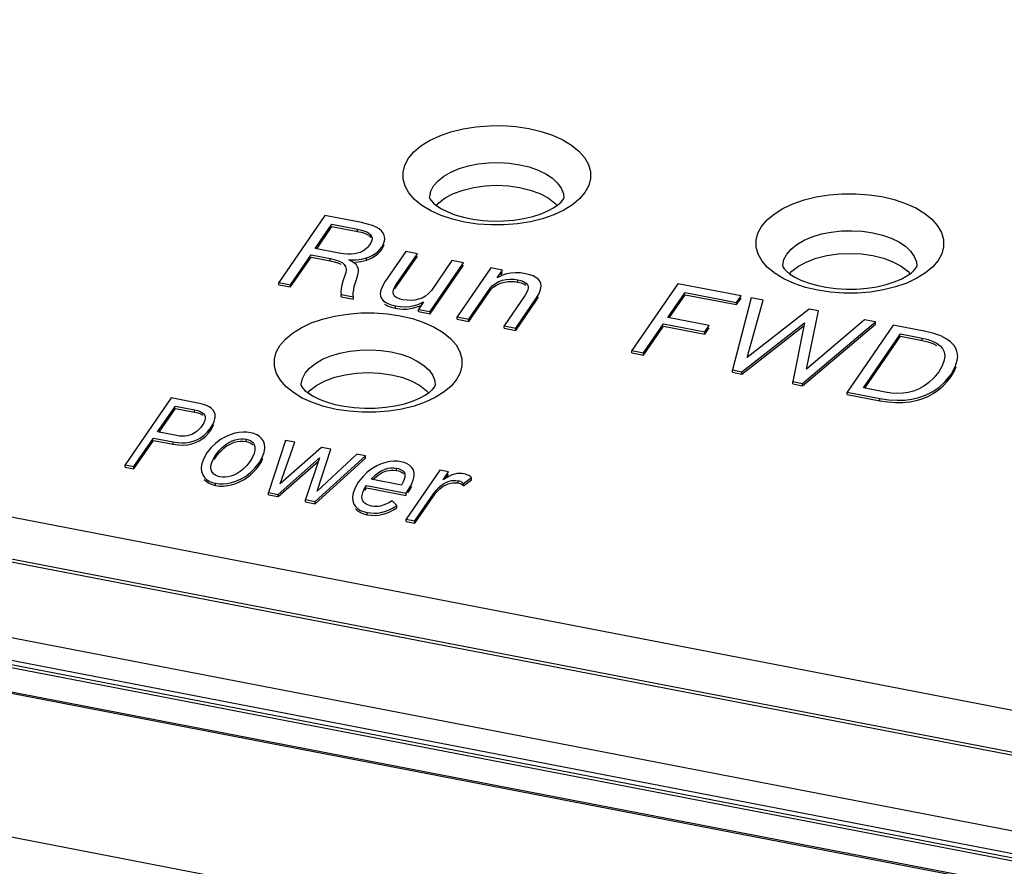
# Model space of a CAD drawing. Extents: x -837 to -216, y -123 to 601.
# Tile 122 of 136: x -307 to -289, y 509 to 525. Entities that reach past the tile are written whole.
import ezdxf

# ---------------------------------------------------------------- set-up
doc = ezdxf.new("R2010")
doc.units = 0
doc.header["$LTSCALE"] = 23.1
doc.layers.add('HEATSINK_AM_0', color=7, linetype='CONTINUOUS')

msp = doc.modelspace()

# ---------------------------------------------------------------- linework, layer by layer
at = {"layer": 'HEATSINK_AM_0', "color": 7}
for p, q in [((-355.079, 524.593), (-282.772, 510.647)), ((-281.744, 509.611), (-357.124, 524.149)), ((-282.103, 509.731), (-356.651, 524.109)), ((-352.705, 521.892), (-287.866, 509.387)), ((-352.808, 521.488), (-287.969, 508.983)), ((-287.585, 508.768), (-352.893, 521.364)), ((-287.969, 508.898), (-352.808, 521.404)), ((-299.285, 521.272), (-299.284, 521.295)), ((-299.264, 521.036), (-299.429, 521.135)), ((-299.158, 521.133), (-299.116, 521.181)), ((-299.15, 521.126), (-299.061, 521.071)), ((-299.116, 521.181), (-298.993, 521.274)), ((-296.953, 521.179), (-296.912, 521.133)), ((-296.623, 521.148), (-296.785, 521.047)), ((-301.239, 520.947), (-302.094, 519.702)), ((-300.556, 520.815), (-301.239, 520.947)), ((-299.073, 520.95), (-299.264, 521.036)), ((-296.785, 521.047), (-296.973, 520.959)), ((-301.415, 520.332), (-301.104, 520.784)), ((-301.389, 520.327), (-301.104, 520.742)), ((-301.104, 520.784), (-300.631, 520.693)), ((-301.104, 520.742), (-300.631, 520.651)), ((-300.444, 520.789), (-300.556, 520.815)), ((-300.631, 520.651), (-300.631, 520.693)), ((-300.631, 520.651), (-300.56, 520.635)), ((-300.56, 520.635), (-300.499, 520.616)), ((-300.499, 520.616), (-300.447, 520.593)), ((-300.228, 520.699), (-300.282, 520.732)), ((-300.184, 520.661), (-300.228, 520.699)), ((-300.151, 520.619), (-300.184, 520.661)), ((-300.133, 520.583), (-300.151, 520.619)), ((-300.123, 520.545), (-300.133, 520.583)), ((-300.403, 520.401), (-300.442, 520.353)), ((-300.376, 520.449), (-300.403, 520.401)), ((-300.121, 520.517), (-300.123, 520.545)), ((-301.876, 519.66), (-301.495, 520.215)), ((-301.495, 520.215), (-301.137, 520.146)), ((-300.978, 520.248), (-301.415, 520.332)), ((-300.442, 520.353), (-300.484, 520.314)), ((-300.259, 520.268), (-300.217, 520.311)), ((-300.217, 520.311), (-300.178, 520.359)), ((-300.212, 520.273), (-300.178, 520.317)), ((-299.731, 520.277), (-300.119, 519.713)), ((-299.908, 519.661), (-299.513, 520.235)), ((-299.908, 519.618), (-299.513, 520.193)), ((-299.513, 520.235), (-299.731, 520.277)), ((-301.876, 519.617), (-301.495, 520.173)), ((-301.495, 520.173), (-301.137, 520.104)), ((-301.137, 520.104), (-301.137, 520.146)), ((-301.137, 520.104), (-301.062, 520.087)), ((-301.062, 520.087), (-300.997, 520.067)), ((-300.997, 520.067), (-300.942, 520.044)), ((-300.732, 520.094), (-300.792, 520.125)), ((-300.684, 520.062), (-300.732, 520.094)), ((-300.65, 520.029), (-300.684, 520.062)), ((-300.627, 519.992), (-300.65, 520.029)), ((-300.564, 520.092), (-300.512, 520.103)), ((-300.512, 520.103), (-300.461, 520.117)), ((-300.461, 520.117), (-300.461, 520.16)), ((-300.461, 520.117), (-300.402, 520.139)), ((-299.277, 519.158), (-298.651, 520.069)), ((-299.277, 519.116), (-298.651, 520.026)), ((-298.869, 520.111), (-299.252, 519.554)), ((-298.651, 520.069), (-298.869, 520.111)), ((-292.707, 520.003), (-292.706, 520.026)), ((-292.538, 519.912), (-292.415, 520.005)), ((-300.846, 519.888), (-300.869, 519.812)), ((-300.84, 519.937), (-300.846, 519.888)), ((-300.613, 519.951), (-300.627, 519.992)), ((-300.61, 519.916), (-300.613, 519.951)), ((-298.146, 519.972), (-298.772, 519.061)), ((-297.928, 519.929), (-298.146, 519.972)), ((-298.024, 519.79), (-297.928, 519.929)), ((-297.959, 519.843), (-297.928, 519.887)), ((-297.77, 519.875), (-297.853, 519.859)), ((-297.422, 519.845), (-297.5, 519.865)), ((-292.686, 519.767), (-292.851, 519.867)), ((-292.58, 519.864), (-292.538, 519.912)), ((-292.572, 519.858), (-292.484, 519.802)), ((-290.375, 519.91), (-290.335, 519.865)), ((-290.045, 519.88), (-290.207, 519.779)), ((-302.094, 519.659), (-302.094, 519.702)), ((-302.094, 519.702), (-301.876, 519.66)), ((-302.094, 519.659), (-301.876, 519.617)), ((-301.876, 519.617), (-301.876, 519.66)), ((-300.914, 519.683), (-300.928, 519.628)), ((-300.688, 519.629), (-300.668, 519.699)), ((-300.668, 519.699), (-300.642, 519.777)), ((-300.119, 519.713), (-300.166, 519.632)), ((-298.059, 519.683), (-297.996, 519.717)), ((-297.887, 519.709), (-297.827, 519.717)), ((-297.827, 519.717), (-297.766, 519.72)), ((-297.766, 519.72), (-297.704, 519.717)), ((-297.718, 519.76), (-297.641, 519.75)), ((-297.704, 519.717), (-297.641, 519.707)), ((-297.641, 519.707), (-297.641, 519.75)), ((-297.641, 519.707), (-297.58, 519.693)), ((-294.661, 519.678), (-295.516, 518.433)), ((-293.484, 519.451), (-294.661, 519.678)), ((-292.496, 519.681), (-292.686, 519.767)), ((-290.207, 519.779), (-290.395, 519.69)), ((-300.936, 519.576), (-300.937, 519.538)), ((-300.928, 519.628), (-300.936, 519.576)), ((-300.933, 519.435), (-300.933, 519.478)), ((-300.933, 519.478), (-300.704, 519.434)), ((-300.708, 519.466), (-300.709, 519.478)), ((-300.704, 519.434), (-300.708, 519.466)), ((-300.7, 519.564), (-300.688, 519.629)), ((-299.965, 519.494), (-299.967, 519.517)), ((-299.955, 519.468), (-299.965, 519.494)), ((-299.937, 519.445), (-299.955, 519.468)), ((-299.932, 519.581), (-299.908, 519.618)), ((-299.252, 519.554), (-299.306, 519.494)), ((-298.554, 519.019), (-298.171, 519.576)), ((-298.554, 518.976), (-298.171, 519.534)), ((-298.171, 519.534), (-298.138, 519.575)), ((-297.505, 519.467), (-297.899, 518.893)), ((-297.474, 519.519), (-297.505, 519.467)), ((-294.847, 519.047), (-294.526, 519.516)), ((-294.822, 519.042), (-294.526, 519.473)), ((-294.526, 519.516), (-293.566, 519.331)), ((-294.526, 519.473), (-293.566, 519.288)), ((-300.933, 519.435), (-300.704, 519.391)), ((-300.704, 519.391), (-300.704, 519.434)), ((-299.782, 519.38), (-299.836, 519.393)), ((-299.705, 519.37), (-299.782, 519.38)), ((-299.494, 519.389), (-299.562, 519.374)), ((-299.399, 519.34), (-299.495, 519.2)), ((-299.427, 519.412), (-299.494, 519.389)), ((-297.681, 518.851), (-297.294, 519.415)), ((-297.681, 518.808), (-297.294, 519.372)), ((-297.294, 519.372), (-297.255, 519.435)), ((-293.297, 519.415), (-293.645, 518.072)), ((-293.566, 519.331), (-293.484, 519.451)), ((-293.566, 519.288), (-293.484, 519.408)), ((-293.566, 519.288), (-293.566, 519.331)), ((-293.369, 518.305), (-293.069, 519.371)), ((-293.069, 519.371), (-293.297, 519.415)), ((-300.002, 519.242), (-299.923, 519.223)), ((-299.923, 519.223), (-299.923, 519.265)), ((-299.495, 519.158), (-299.495, 519.2)), ((-299.495, 519.2), (-299.277, 519.158)), ((-299.495, 519.158), (-299.277, 519.116)), ((-299.277, 519.116), (-299.277, 519.158)), ((-292.217, 519.206), (-293.369, 518.305)), ((-292.267, 518.088), (-292.043, 519.173)), ((-292.043, 519.173), (-292.217, 519.206)), ((-299.602, 519.028), (-299.391, 518.957)), ((-298.772, 519.019), (-298.772, 519.061)), ((-298.772, 519.061), (-298.554, 519.019)), ((-298.772, 519.019), (-298.554, 518.976)), ((-298.554, 518.976), (-298.554, 519.019)), ((-295.298, 518.391), (-294.928, 518.931)), ((-294.928, 518.931), (-294.16, 518.783)), ((-294.08, 518.899), (-294.847, 519.047)), ((-293.469, 518.038), (-292.299, 518.948)), ((-292.299, 518.948), (-292.52, 517.855)), ((-292.341, 517.821), (-290.979, 518.968)), ((-292.341, 517.778), (-290.979, 518.925)), ((-291.187, 519.008), (-292.267, 518.088)), ((-290.979, 518.968), (-291.187, 519.008)), ((-290.979, 518.925), (-290.979, 518.968)), ((-297.899, 518.85), (-297.899, 518.893)), ((-297.899, 518.893), (-297.681, 518.851)), ((-297.899, 518.85), (-297.681, 518.808)), ((-297.681, 518.808), (-297.681, 518.851)), ((-295.298, 518.349), (-294.928, 518.888)), ((-294.928, 518.888), (-294.16, 518.74)), ((-294.16, 518.783), (-294.08, 518.899)), ((-294.16, 518.74), (-294.08, 518.857)), ((-294.16, 518.74), (-294.16, 518.783)), ((-293.469, 517.996), (-292.309, 518.898)), ((-290.65, 518.904), (-291.505, 517.659)), ((-291.205, 517.737), (-290.515, 518.742)), ((-290.041, 518.787), (-290.65, 518.904)), ((-290.515, 518.742), (-290.11, 518.664)), ((-289.89, 518.75), (-290.041, 518.787)), ((-291.179, 517.733), (-290.515, 518.7)), ((-290.515, 518.7), (-290.11, 518.622)), ((-290.11, 518.622), (-290.11, 518.664)), ((-290.11, 518.622), (-290.004, 518.596)), ((-290.004, 518.596), (-289.914, 518.565)), ((-289.914, 518.565), (-289.84, 518.527)), ((-295.516, 518.391), (-295.516, 518.433)), ((-295.516, 518.433), (-295.298, 518.391)), ((-295.516, 518.391), (-295.298, 518.349)), ((-295.298, 518.349), (-295.298, 518.391)), ((-289.45, 518.359), (-289.473, 518.45)), ((-289.447, 518.324), (-289.45, 518.359)), ((-293.645, 518.03), (-293.645, 518.072)), ((-293.645, 518.072), (-293.469, 518.038)), ((-293.645, 518.03), (-293.469, 517.996)), ((-293.469, 517.996), (-293.469, 518.038)), ((-289.737, 518.152), (-289.801, 518.039)), ((-288.69, 508.529), (-337.595, 517.961)), ((-288.706, 508.507), (-337.595, 517.936)), ((-301.679, 517.786), (-301.678, 517.809)), ((-292.52, 517.813), (-292.52, 517.855)), ((-292.52, 517.855), (-292.341, 517.821)), ((-292.52, 517.813), (-292.341, 517.778)), ((-292.341, 517.778), (-292.341, 517.821)), ((-289.642, 517.857), (-289.572, 517.948)), ((-301.658, 517.55), (-301.823, 517.65)), ((-301.552, 517.647), (-301.51, 517.695)), ((-301.544, 517.641), (-301.455, 517.585)), ((-301.51, 517.695), (-301.387, 517.788)), ((-299.347, 517.693), (-299.307, 517.648)), ((-299.017, 517.663), (-299.179, 517.562)), ((-291.505, 517.617), (-291.505, 517.659)), ((-291.505, 517.659), (-290.901, 517.543)), ((-290.797, 517.659), (-291.205, 517.737)), ((-290.679, 517.642), (-290.797, 517.659)), ((-304.103, 517.552), (-304.958, 516.307)), ((-303.603, 517.455), (-304.103, 517.552)), ((-301.467, 517.464), (-301.658, 517.55)), ((-299.179, 517.562), (-299.367, 517.473)), ((-291.505, 517.617), (-290.901, 517.5)), ((-290.901, 517.5), (-290.901, 517.543)), ((-304.352, 516.919), (-304.022, 517.4)), ((-304.326, 516.914), (-304.022, 517.357)), ((-304.022, 517.4), (-303.663, 517.331)), ((-304.022, 517.357), (-303.663, 517.288)), ((-303.663, 517.288), (-303.663, 517.331)), ((-303.55, 517.254), (-303.512, 517.23)), ((-303.39, 517.386), (-303.444, 517.411)), ((-303.349, 517.357), (-303.39, 517.386)), ((-303.283, 517.247), (-303.295, 517.283)), ((-303.493, 517.089), (-303.524, 517.036)), ((-303.473, 517.136), (-303.493, 517.089)), ((-303.28, 517.209), (-303.283, 517.247)), ((-303.28, 517.183), (-303.28, 517.209)), ((-304.003, 516.852), (-304.352, 516.919)), ((-303.585, 516.963), (-303.617, 516.933)), ((-303.554, 516.997), (-303.585, 516.963)), ((-303.524, 517.036), (-303.554, 516.997)), ((-303.362, 516.954), (-303.329, 517.006)), ((-303.329, 517.006), (-303.305, 517.056)), ((-304.795, 516.275), (-304.432, 516.803)), ((-304.795, 516.233), (-304.432, 516.76)), ((-304.432, 516.803), (-304.064, 516.732)), ((-304.432, 516.76), (-304.064, 516.689)), ((-304.064, 516.689), (-304.064, 516.732)), ((-303.644, 516.722), (-303.576, 516.755)), ((-303.576, 516.755), (-303.513, 516.796)), ((-303.513, 516.796), (-303.457, 516.843)), ((-303.269, 516.711), (-303.354, 516.627)), ((-303.179, 516.777), (-303.269, 516.711)), ((-302.814, 516.749), (-302.758, 516.749)), ((-302.758, 516.749), (-302.703, 516.742)), ((-302.703, 516.742), (-302.703, 516.785)), ((-301.971, 516.762), (-302.287, 515.791)), ((-302.07, 515.951), (-301.794, 516.728)), ((-301.794, 516.728), (-301.971, 516.762)), ((-303.882, 516.673), (-303.797, 516.681)), ((-303.436, 516.528), (-303.493, 516.424)), ((-303.354, 516.627), (-303.436, 516.528)), ((-302.541, 516.579), (-302.555, 516.519)), ((-302.539, 516.611), (-302.541, 516.579)), ((-302.356, 516.611), (-302.356, 516.628)), ((-301.301, 516.632), (-302.07, 515.951)), ((-301.379, 515.817), (-301.123, 516.598)), ((-301.123, 516.598), (-301.301, 516.632)), ((-303.298, 516.403), (-303.267, 516.451)), ((-303.267, 516.451), (-303.233, 516.498)), ((-302.631, 516.372), (-302.691, 516.297)), ((-302.586, 516.45), (-302.631, 516.372)), ((-302.555, 516.519), (-302.586, 516.45)), ((-302.461, 516.299), (-302.42, 516.365)), ((-302.42, 516.365), (-302.39, 516.428)), ((-302.108, 515.757), (-301.338, 516.435)), ((-302.108, 515.714), (-301.358, 516.375)), ((-301.338, 516.435), (-301.597, 515.658)), ((-301.416, 515.623), (-300.477, 516.474)), ((-301.416, 515.581), (-300.477, 516.431)), ((-300.644, 516.506), (-301.379, 515.817)), ((-300.477, 516.474), (-300.644, 516.506)), ((-300.477, 516.431), (-300.477, 516.474)), ((-299.757, 516.349), (-299.819, 516.364)), ((-299.702, 516.327), (-299.757, 516.349)), ((-304.958, 516.264), (-304.958, 516.307)), ((-304.958, 516.307), (-304.795, 516.275)), ((-304.958, 516.264), (-304.795, 516.233)), ((-304.795, 516.233), (-304.795, 516.275)), ((-303.54, 516.242), (-303.54, 516.215)), ((-303.359, 516.237), (-303.36, 516.257)), ((-303.305, 516.133), (-303.331, 516.161)), ((-300.447, 516.168), (-300.532, 516.083)), ((-300.359, 516.235), (-300.447, 516.168)), ((-300.271, 516.287), (-300.359, 516.235)), ((-299.947, 516.208), (-299.9, 516.202)), ((-299.9, 516.202), (-299.9, 516.244)), ((-299.791, 516.158), (-299.774, 516.142)), ((-299.097, 516.207), (-299.722, 515.297)), ((-299.657, 516.299), (-299.702, 516.327)), ((-299.62, 516.263), (-299.657, 516.299)), ((-298.933, 516.176), (-299.097, 516.207)), ((-299.034, 516.03), (-298.933, 516.176)), ((-303.143, 516.078), (-303.191, 516.084)), ((-300.614, 515.981), (-300.673, 515.877)), ((-300.532, 516.083), (-300.614, 515.981)), ((-299.809, 515.929), (-300.376, 516.038)), ((-299.778, 515.988), (-299.809, 515.929)), ((-299.757, 516.038), (-299.778, 515.988)), ((-299.744, 516.112), (-299.744, 516.105)), ((-299.572, 516.105), (-299.572, 516.125)), ((-298.973, 516.067), (-299.034, 516.03)), ((-298.983, 516.061), (-298.933, 516.133)), ((-298.816, 516.133), (-298.865, 516.119)), ((-298.846, 515.974), (-298.801, 515.974)), ((-298.801, 515.974), (-298.756, 515.969)), ((-298.756, 515.969), (-298.756, 516.011)), ((-298.687, 516.144), (-298.729, 516.145)), ((-298.646, 516.138), (-298.687, 516.144)), ((-298.655, 515.96), (-298.504, 516.069)), ((-298.655, 515.918), (-298.504, 516.027)), ((-298.617, 516.132), (-298.646, 516.138)), ((-298.504, 516.027), (-298.504, 516.069)), ((-303.274, 515.922), (-303.274, 515.964)), ((-302.287, 515.749), (-302.287, 515.791)), ((-302.287, 515.791), (-302.108, 515.757)), ((-300.494, 515.827), (-300.462, 515.88)), ((-300.462, 515.923), (-299.721, 515.78)), ((-300.462, 515.88), (-299.721, 515.737)), ((-299.721, 515.78), (-299.689, 515.827)), ((-299.066, 515.925), (-299.016, 515.958)), ((-298.756, 515.969), (-298.734, 515.964)), ((-298.668, 515.93), (-298.655, 515.918)), ((-298.655, 515.918), (-298.655, 515.96)), ((-302.287, 515.749), (-302.108, 515.714)), ((-302.108, 515.714), (-302.108, 515.757)), ((-301.597, 515.616), (-301.597, 515.658)), ((-301.597, 515.658), (-301.416, 515.623)), ((-301.597, 515.616), (-301.416, 515.581)), ((-301.416, 515.581), (-301.416, 515.623)), ((-300.542, 515.667), (-300.547, 515.707)), ((-300.529, 515.635), (-300.542, 515.667)), ((-300.512, 515.612), (-300.529, 515.635)), ((-300.492, 515.591), (-300.512, 515.612)), ((-299.898, 515.548), (-299.985, 515.639)), ((-299.721, 515.737), (-299.721, 515.78)), ((-299.559, 515.265), (-299.215, 515.765)), ((-299.559, 515.223), (-299.215, 515.723)), ((-339.23, 515.58), (-290.325, 506.148)), ((-300.323, 515.533), (-300.366, 515.539)), ((-300.091, 515.406), (-300.024, 515.434)), ((-299.898, 515.505), (-299.898, 515.548)), ((-300.449, 515.377), (-300.449, 515.419)), ((-300.159, 515.385), (-300.091, 515.406)), ((-299.722, 515.254), (-299.722, 515.297)), ((-299.722, 515.297), (-299.559, 515.265)), ((-299.722, 515.254), (-299.559, 515.223)), ((-299.559, 515.223), (-299.559, 515.265))]:
    msp.add_line(p, q, dxfattribs=at)
for points in [[(-299.68, 522.013), (-299.578, 522.134), (-299.447, 522.244), (-299.285, 522.345), (-299.097, 522.433), (-298.888, 522.506), (-298.662, 522.562), (-298.422, 522.6), (-298.175, 522.62), (-297.925, 522.621), (-297.677, 522.604), (-297.436, 522.567), (-297.208, 522.513), (-296.997, 522.442), (-296.806, 522.356), (-296.641, 522.257), (-296.504, 522.146), (-296.399, 522.025), (-296.327, 521.899), (-296.291, 521.767), (-296.289, 521.635), (-296.322, 521.506), (-296.391, 521.379)], [(-299.429, 521.135), (-299.566, 521.246), (-299.671, 521.367), (-299.743, 521.493), (-299.779, 521.625), (-299.781, 521.757), (-299.748, 521.886), (-299.68, 522.013)], [(-299.21, 521.499), (-299.128, 521.593), (-299.02, 521.68), (-298.888, 521.756), (-298.734, 521.821), (-298.563, 521.872), (-298.38, 521.909), (-298.187, 521.929), (-297.991, 521.934), (-297.797, 521.922), (-297.608, 521.894), (-297.429, 521.851), (-297.265, 521.794), (-297.121, 521.724), (-296.999, 521.642), (-296.902, 521.552), (-296.833, 521.455)], [(-299.284, 521.295), (-299.262, 521.398), (-299.21, 521.499)], [(-298.993, 521.274), (-298.838, 521.355), (-298.66, 521.422), (-298.462, 521.47), (-298.252, 521.5), (-298.035, 521.51), (-297.818, 521.5), (-297.608, 521.47), (-297.41, 521.422), (-297.232, 521.355), (-297.077, 521.274), (-296.953, 521.179)], [(-296.833, 521.455), (-296.794, 521.353), (-296.785, 521.272)], [(-296.391, 521.379), (-296.492, 521.258), (-296.623, 521.148)], [(-293.102, 520.744), (-293, 520.865), (-292.869, 520.975), (-292.707, 521.076), (-292.52, 521.164), (-292.31, 521.237), (-292.084, 521.293), (-291.845, 521.332), (-291.597, 521.352), (-291.347, 521.353), (-291.099, 521.335), (-290.859, 521.299), (-290.63, 521.245), (-290.419, 521.174), (-290.228, 521.088), (-290.063, 520.988), (-289.927, 520.877), (-289.822, 520.757), (-289.749, 520.63), (-289.713, 520.498), (-289.711, 520.366), (-289.744, 520.237), (-289.813, 520.11)], [(-299.285, 521.272), (-299.285, 521.272), (-299.279, 521.256), (-299.257, 521.224), (-299.215, 521.179), (-299.15, 521.126)], [(-296.975, 521.091), (-296.894, 521.146), (-296.837, 521.197), (-296.803, 521.238)], [(-296.803, 521.238), (-296.794, 521.251), (-296.789, 521.262), (-296.786, 521.268), (-296.785, 521.272), (-296.785, 521.273), (-296.785, 521.272)], [(-296.973, 520.959), (-297.182, 520.886), (-297.408, 520.83), (-297.648, 520.792), (-297.895, 520.772), (-298.145, 520.771), (-298.393, 520.788), (-298.634, 520.825), (-298.862, 520.879), (-299.073, 520.95)], [(-299.061, 521.071), (-298.948, 521.015), (-298.813, 520.963), (-298.656, 520.917), (-298.483, 520.881), (-298.297, 520.857), (-298.103, 520.845), (-297.908, 520.848), (-297.715, 520.863), (-297.531, 520.891), (-297.361, 520.931), (-297.21, 520.979), (-297.08, 521.034), (-296.975, 521.091)], [(-300.282, 520.732), (-300.352, 520.761), (-300.444, 520.789)], [(-292.851, 519.867), (-292.988, 519.978), (-293.093, 520.098), (-293.165, 520.225), (-293.202, 520.356), (-293.203, 520.489), (-293.17, 520.618), (-293.102, 520.744)], [(-300.631, 520.693), (-300.554, 520.675), (-300.492, 520.656), (-300.444, 520.635), (-300.409, 520.612), (-300.383, 520.587), (-300.366, 520.559), (-300.358, 520.527), (-300.358, 520.517)], [(-300.447, 520.593), (-300.406, 520.567), (-300.378, 520.537)], [(-292.632, 520.23), (-292.55, 520.324), (-292.442, 520.411), (-292.31, 520.488), (-292.156, 520.552), (-291.985, 520.604), (-291.802, 520.64), (-291.61, 520.661), (-291.414, 520.665), (-291.219, 520.654), (-291.03, 520.626), (-290.851, 520.583), (-290.688, 520.525), (-290.543, 520.455), (-290.421, 520.374), (-290.324, 520.283), (-290.256, 520.186)], [(-300.358, 520.517), (-300.361, 520.491), (-300.376, 520.449)], [(-300.178, 520.359), (-300.148, 520.411), (-300.129, 520.459), (-300.121, 520.504), (-300.121, 520.517)], [(-300.178, 520.317), (-300.15, 520.364), (-300.131, 520.41)], [(-300.685, 520.234), (-300.745, 520.228), (-300.813, 520.228), (-300.891, 520.234), (-300.978, 520.248)], [(-300.578, 520.262), (-300.629, 520.245), (-300.685, 520.234)], [(-300.484, 520.314), (-300.53, 520.284), (-300.578, 520.262)], [(-300.461, 520.16), (-300.406, 520.179), (-300.354, 520.204), (-300.305, 520.233), (-300.259, 520.268)], [(-300.402, 520.139), (-300.347, 520.165), (-300.297, 520.197)], [(-300.297, 520.197), (-300.252, 520.232), (-300.212, 520.273)], [(-292.706, 520.026), (-292.684, 520.13), (-292.632, 520.23)], [(-292.415, 520.005), (-292.26, 520.087), (-292.082, 520.153), (-291.885, 520.202), (-291.674, 520.232), (-291.457, 520.241), (-291.24, 520.232), (-291.03, 520.202), (-290.832, 520.153), (-290.654, 520.087), (-290.5, 520.005), (-290.375, 519.91)], [(-301.137, 520.146), (-301.043, 520.124), (-300.968, 520.098), (-300.914, 520.071), (-300.877, 520.038), (-300.851, 519.999), (-300.84, 519.951), (-300.84, 519.937)], [(-300.792, 520.125), (-300.72, 520.123), (-300.657, 520.125), (-300.605, 520.129)], [(-300.671, 520.082), (-300.617, 520.085), (-300.564, 520.092)], [(-300.605, 520.129), (-300.557, 520.136), (-300.508, 520.146), (-300.461, 520.16)], [(-290.256, 520.186), (-290.216, 520.084), (-290.207, 520.003)], [(-289.813, 520.11), (-289.914, 519.99), (-290.045, 519.88)], [(-300.642, 519.777), (-300.621, 519.844), (-300.611, 519.903), (-300.61, 519.916)], [(-297.853, 519.859), (-297.938, 519.83), (-298.024, 519.79)], [(-297.5, 519.865), (-297.595, 519.878), (-297.686, 519.881), (-297.77, 519.875)], [(-297.306, 519.795), (-297.357, 519.822), (-297.422, 519.845)], [(-292.707, 520.003), (-292.707, 520.004), (-292.701, 519.988), (-292.679, 519.955), (-292.637, 519.91), (-292.572, 519.858)], [(-292.484, 519.802), (-292.371, 519.746), (-292.235, 519.694), (-292.079, 519.649), (-291.905, 519.613), (-291.719, 519.588), (-291.526, 519.577), (-291.33, 519.579), (-291.137, 519.594), (-290.953, 519.623), (-290.783, 519.662), (-290.632, 519.711), (-290.502, 519.765), (-290.397, 519.822)], [(-290.397, 519.822), (-290.316, 519.877), (-290.259, 519.928), (-290.225, 519.969)], [(-290.225, 519.969), (-290.216, 519.983), (-290.211, 519.993), (-290.208, 520), (-290.207, 520.003), (-290.207, 520.004), (-290.207, 520.003)], [(-300.869, 519.812), (-300.894, 519.745), (-300.914, 519.683)], [(-299.967, 519.517), (-299.966, 519.526), (-299.959, 519.564), (-299.939, 519.609), (-299.908, 519.661)], [(-298.171, 519.576), (-298.117, 519.636), (-298.059, 519.683)], [(-298.138, 519.575), (-298.099, 519.612), (-298.053, 519.645), (-298.002, 519.672)], [(-298.002, 519.672), (-297.946, 519.693), (-297.887, 519.709)], [(-297.996, 519.717), (-297.929, 519.741), (-297.861, 519.756), (-297.791, 519.762), (-297.718, 519.76)], [(-297.641, 519.75), (-297.585, 519.736), (-297.539, 519.721), (-297.504, 519.703), (-297.479, 519.683), (-297.46, 519.66), (-297.45, 519.633), (-297.447, 519.609)], [(-297.58, 519.693), (-297.531, 519.675), (-297.493, 519.653)], [(-297.21, 519.631), (-297.216, 519.681), (-297.235, 519.725), (-297.266, 519.763), (-297.306, 519.795)], [(-290.395, 519.69), (-290.604, 519.618), (-290.83, 519.562), (-291.07, 519.523), (-291.317, 519.503), (-291.567, 519.502), (-291.815, 519.52), (-292.056, 519.556), (-292.284, 519.61), (-292.496, 519.681)], [(-300.937, 519.538), (-300.937, 519.526), (-300.933, 519.478)], [(-300.709, 519.478), (-300.707, 519.509), (-300.7, 519.564)], [(-300.166, 519.632), (-300.195, 519.56), (-300.205, 519.494)], [(-300.205, 519.494), (-300.199, 519.447), (-300.181, 519.403), (-300.151, 519.366), (-300.112, 519.334), (-300.062, 519.307), (-299.999, 519.284), (-299.923, 519.265)], [(-299.306, 519.494), (-299.364, 519.447), (-299.427, 519.412)], [(-297.447, 519.609), (-297.447, 519.601), (-297.454, 519.563), (-297.474, 519.519)], [(-297.294, 519.415), (-297.247, 519.496), (-297.218, 519.568), (-297.21, 519.631)], [(-300.123, 519.3), (-300.068, 519.267), (-300.002, 519.242)], [(-299.836, 519.393), (-299.879, 519.408), (-299.912, 519.425), (-299.937, 519.445)], [(-299.562, 519.374), (-299.632, 519.368), (-299.705, 519.37)], [(-299.653, 519.254), (-299.57, 519.271), (-299.485, 519.3), (-299.399, 519.34)], [(-299.579, 519.226), (-299.517, 519.245), (-299.457, 519.268), (-299.444, 519.275)], [(-302.074, 518.527), (-301.972, 518.648), (-301.841, 518.758), (-301.679, 518.859), (-301.491, 518.947), (-301.282, 519.02), (-301.056, 519.076), (-300.817, 519.114), (-300.569, 519.135), (-300.319, 519.136), (-300.071, 519.118), (-299.831, 519.082), (-299.602, 519.028)], [(-299.923, 519.265), (-299.828, 519.252), (-299.737, 519.249), (-299.653, 519.254)], [(-299.923, 519.223), (-299.849, 519.212), (-299.777, 519.206), (-299.709, 519.207)], [(-299.709, 519.207), (-299.643, 519.214), (-299.579, 519.226)], [(-299.391, 518.957), (-299.2, 518.871), (-299.035, 518.771), (-298.899, 518.66), (-298.793, 518.54), (-298.721, 518.413), (-298.685, 518.281), (-298.683, 518.149), (-298.716, 518.02), (-298.785, 517.893)], [(-289.473, 518.45), (-289.516, 518.528), (-289.58, 518.595), (-289.661, 518.654), (-289.763, 518.705), (-289.89, 518.75)], [(-290.11, 518.664), (-289.999, 518.637), (-289.906, 518.604), (-289.832, 518.566), (-289.775, 518.521), (-289.73, 518.47), (-289.701, 518.409), (-289.689, 518.329)], [(-301.823, 517.65), (-301.96, 517.761), (-302.065, 517.881), (-302.137, 518.008), (-302.174, 518.139), (-302.175, 518.272), (-302.142, 518.401), (-302.074, 518.527)], [(-301.604, 518.013), (-301.522, 518.107), (-301.414, 518.194), (-301.282, 518.271), (-301.128, 518.335), (-300.957, 518.387), (-300.774, 518.423), (-300.581, 518.444), (-300.386, 518.448), (-300.191, 518.437), (-300.002, 518.409), (-299.823, 518.366), (-299.66, 518.308), (-299.515, 518.238), (-299.393, 518.157), (-299.296, 518.066), (-299.228, 517.969)], [(-289.689, 518.329), (-289.699, 518.252), (-289.737, 518.152)], [(-289.572, 517.991), (-289.497, 518.13), (-289.455, 518.254), (-289.447, 518.324)], [(-301.678, 517.809), (-301.656, 517.913), (-301.604, 518.013)], [(-301.387, 517.788), (-301.232, 517.87), (-301.054, 517.936), (-300.857, 517.984), (-300.646, 518.015), (-300.429, 518.024), (-300.212, 518.015), (-300.002, 517.984), (-299.804, 517.936), (-299.626, 517.87), (-299.472, 517.788), (-299.347, 517.693)], [(-290.901, 517.543), (-290.732, 517.519), (-290.576, 517.508), (-290.434, 517.512), (-290.301, 517.53), (-290.172, 517.559), (-290.046, 517.604), (-289.921, 517.666), (-289.799, 517.748), (-289.683, 517.857), (-289.572, 517.991)], [(-289.801, 518.039), (-289.891, 517.928), (-289.983, 517.837), (-290.079, 517.768), (-290.176, 517.716), (-290.272, 517.679), (-290.369, 517.655), (-290.466, 517.64), (-290.568, 517.636), (-290.679, 517.642)], [(-289.572, 517.948), (-289.514, 518.044), (-289.474, 518.136)], [(-299.228, 517.969), (-299.188, 517.867), (-299.179, 517.786)], [(-298.785, 517.893), (-298.886, 517.773), (-299.017, 517.663)], [(-290.604, 517.467), (-290.469, 517.468), (-290.341, 517.481), (-290.223, 517.504), (-290.111, 517.537), (-290.003, 517.581), (-289.902, 517.635), (-289.807, 517.7), (-289.72, 517.774), (-289.642, 517.857)], [(-301.679, 517.786), (-301.679, 517.787), (-301.673, 517.771), (-301.651, 517.738), (-301.609, 517.693), (-301.544, 517.641)], [(-299.369, 517.605), (-299.288, 517.66), (-299.231, 517.711), (-299.197, 517.752)], [(-299.197, 517.752), (-299.188, 517.766), (-299.183, 517.776), (-299.18, 517.783), (-299.179, 517.786), (-299.179, 517.787), (-299.179, 517.786)], [(-303.444, 517.411), (-303.515, 517.435), (-303.603, 517.455)], [(-299.367, 517.473), (-299.576, 517.401), (-299.802, 517.345), (-300.042, 517.306), (-300.289, 517.286), (-300.539, 517.285), (-300.787, 517.303), (-301.028, 517.339), (-301.256, 517.393), (-301.467, 517.464)], [(-301.455, 517.585), (-301.343, 517.529), (-301.207, 517.477), (-301.051, 517.432), (-300.877, 517.396), (-300.691, 517.371), (-300.498, 517.36), (-300.302, 517.362), (-300.109, 517.377), (-299.925, 517.406), (-299.755, 517.445), (-299.604, 517.494), (-299.474, 517.548), (-299.369, 517.605)], [(-290.901, 517.5), (-290.748, 517.477), (-290.604, 517.467)], [(-303.663, 517.331), (-303.607, 517.317), (-303.561, 517.301), (-303.526, 517.283), (-303.499, 517.262), (-303.48, 517.238), (-303.468, 517.209), (-303.465, 517.183)], [(-303.663, 517.288), (-303.601, 517.273), (-303.55, 517.254)], [(-303.295, 517.283), (-303.317, 517.322), (-303.349, 517.357)], [(-303.465, 517.183), (-303.465, 517.176), (-303.473, 517.136)], [(-303.362, 516.996), (-303.325, 517.057), (-303.3, 517.112), (-303.285, 517.162), (-303.28, 517.209)], [(-304.064, 516.732), (-303.981, 516.72), (-303.903, 516.716), (-303.83, 516.719), (-303.76, 516.729), (-303.691, 516.747), (-303.623, 516.774), (-303.554, 516.81), (-303.487, 516.858), (-303.423, 516.921), (-303.362, 516.996)], [(-303.617, 516.933), (-303.65, 516.909), (-303.683, 516.888), (-303.717, 516.872)], [(-303.457, 516.843), (-303.406, 516.896), (-303.362, 516.954)], [(-302.917, 516.893), (-303.002, 516.867), (-303.089, 516.829), (-303.179, 516.777)], [(-302.621, 516.905), (-302.689, 516.914), (-302.761, 516.915), (-302.837, 516.909), (-302.917, 516.893)], [(-302.505, 516.866), (-302.559, 516.889), (-302.621, 516.905)], [(-303.845, 516.84), (-303.891, 516.839), (-303.944, 516.843), (-304.003, 516.852)], [(-303.717, 516.872), (-303.759, 516.856), (-303.802, 516.846), (-303.845, 516.84)], [(-303.797, 516.681), (-303.718, 516.697), (-303.644, 516.722)], [(-303.267, 516.493), (-303.207, 516.571), (-303.146, 516.635), (-303.084, 516.686), (-303.023, 516.725), (-302.965, 516.754), (-302.908, 516.774), (-302.854, 516.787), (-302.803, 516.792), (-302.752, 516.791), (-302.703, 516.785)], [(-303.233, 516.498), (-303.197, 516.541), (-303.158, 516.581), (-303.117, 516.618), (-303.073, 516.651), (-303.027, 516.681), (-302.978, 516.706), (-302.926, 516.726), (-302.87, 516.741), (-302.814, 516.749)], [(-302.703, 516.785), (-302.661, 516.774), (-302.624, 516.757), (-302.592, 516.736), (-302.567, 516.708)], [(-302.703, 516.742), (-302.662, 516.731), (-302.626, 516.716), (-302.597, 516.697), (-302.574, 516.674)], [(-302.567, 516.708), (-302.549, 516.673), (-302.54, 516.63), (-302.539, 516.611)], [(-302.415, 516.797), (-302.456, 516.836), (-302.505, 516.866)], [(-302.355, 516.628), (-302.362, 516.689), (-302.382, 516.748), (-302.415, 516.797)], [(-304.064, 516.689), (-303.97, 516.676), (-303.882, 516.673)], [(-302.461, 516.342), (-302.403, 516.445), (-302.367, 516.538), (-302.355, 516.619)], [(-303.493, 516.424), (-303.529, 516.332), (-303.54, 516.25), (-303.54, 516.242)], [(-303.36, 516.257), (-303.358, 516.288), (-303.344, 516.347)], [(-303.344, 516.347), (-303.313, 516.415), (-303.267, 516.493)], [(-303.274, 515.964), (-303.206, 515.955), (-303.134, 515.953), (-303.059, 515.96), (-302.979, 515.976), (-302.895, 516.002), (-302.807, 516.04), (-302.717, 516.092), (-302.628, 516.158), (-302.543, 516.242), (-302.461, 516.342)], [(-300.104, 516.352), (-300.186, 516.325), (-300.271, 516.287)], [(-299.954, 516.375), (-300.027, 516.368), (-300.104, 516.352)], [(-299.819, 516.364), (-299.885, 516.374), (-299.954, 516.375)], [(-303.54, 516.242), (-303.534, 516.18), (-303.513, 516.121), (-303.48, 516.072), (-303.439, 516.033), (-303.39, 516.003), (-303.335, 515.979), (-303.274, 515.964)], [(-303.331, 516.161), (-303.349, 516.195), (-303.359, 516.237)], [(-302.691, 516.297), (-302.751, 516.234), (-302.813, 516.184), (-302.873, 516.145), (-302.932, 516.116), (-302.989, 516.095), (-303.043, 516.083)], [(-302.973, 515.935), (-302.898, 515.959), (-302.824, 515.99), (-302.754, 516.027), (-302.687, 516.07), (-302.623, 516.12), (-302.564, 516.174)], [(-302.564, 516.174), (-302.51, 516.234), (-302.461, 516.299)], [(-300.376, 516.038), (-300.305, 516.107), (-300.238, 516.161), (-300.174, 516.2), (-300.115, 516.227), (-300.06, 516.243), (-300.007, 516.25), (-299.953, 516.251), (-299.9, 516.244)], [(-300.341, 516.031), (-300.31, 516.061), (-300.276, 516.09), (-300.241, 516.116), (-300.205, 516.14), (-300.167, 516.162)], [(-300.167, 516.162), (-300.126, 516.18), (-300.084, 516.194), (-300.039, 516.204)], [(-300.039, 516.204), (-299.993, 516.209), (-299.947, 516.208)], [(-299.9, 516.244), (-299.867, 516.236), (-299.838, 516.226), (-299.813, 516.214), (-299.792, 516.201), (-299.774, 516.185), (-299.761, 516.166)], [(-299.9, 516.202), (-299.866, 516.193), (-299.837, 516.183), (-299.812, 516.171), (-299.791, 516.158)], [(-299.761, 516.166), (-299.749, 516.142), (-299.744, 516.112)], [(-299.572, 516.125), (-299.575, 516.164), (-299.591, 516.218), (-299.62, 516.263)], [(-303.484, 516.034), (-303.444, 515.995), (-303.395, 515.963)], [(-303.191, 516.084), (-303.235, 516.095), (-303.273, 516.112), (-303.305, 516.133)], [(-303.043, 516.083), (-303.094, 516.077), (-303.143, 516.078)], [(-299.744, 516.105), (-299.746, 516.079), (-299.757, 516.038)], [(-299.689, 515.827), (-299.628, 515.93), (-299.589, 516.021), (-299.573, 516.098), (-299.572, 516.125)], [(-299.016, 515.958), (-298.968, 515.983), (-298.922, 516.001), (-298.878, 516.012), (-298.836, 516.017), (-298.795, 516.017), (-298.756, 516.011)], [(-298.865, 516.119), (-298.916, 516.097), (-298.973, 516.067)], [(-298.938, 515.953), (-298.892, 515.966), (-298.846, 515.974)], [(-298.729, 516.145), (-298.772, 516.142), (-298.816, 516.133)], [(-298.756, 516.011), (-298.735, 516.007), (-298.716, 516.001)], [(-298.716, 516.001), (-298.7, 515.994), (-298.686, 515.986), (-298.67, 515.974), (-298.655, 515.96)], [(-298.545, 516.102), (-298.567, 516.114), (-298.591, 516.123), (-298.617, 516.132)], [(-298.504, 516.069), (-298.524, 516.087), (-298.545, 516.102)], [(-303.395, 515.963), (-303.339, 515.939), (-303.274, 515.922)], [(-303.274, 515.922), (-303.2, 515.912), (-303.126, 515.911), (-303.049, 515.919), (-302.973, 515.935)], [(-300.673, 515.877), (-300.71, 515.784), (-300.722, 515.703), (-300.722, 515.665)], [(-300.547, 515.707), (-300.543, 515.744), (-300.529, 515.793)], [(-300.529, 515.793), (-300.502, 515.853), (-300.462, 515.923)], [(-299.689, 515.784), (-299.649, 515.847), (-299.617, 515.907)], [(-299.215, 515.765), (-299.166, 515.829), (-299.116, 515.882), (-299.066, 515.925)], [(-299.215, 515.723), (-299.187, 515.761), (-299.157, 515.797), (-299.126, 515.83)], [(-299.126, 515.83), (-299.093, 515.861), (-299.058, 515.889), (-299.02, 515.913), (-298.98, 515.935), (-298.938, 515.953)], [(-298.734, 515.964), (-298.714, 515.958), (-298.697, 515.95), (-298.682, 515.941), (-298.668, 515.93)], [(-300.722, 515.692), (-300.716, 515.634), (-300.696, 515.576), (-300.663, 515.528), (-300.621, 515.489), (-300.571, 515.459), (-300.514, 515.435), (-300.449, 515.419)], [(-299.985, 515.639), (-300.047, 515.602), (-300.103, 515.573)], [(-300.666, 515.489), (-300.626, 515.451), (-300.575, 515.419)], [(-300.366, 515.539), (-300.405, 515.549), (-300.439, 515.561), (-300.468, 515.575), (-300.492, 515.591)], [(-300.449, 515.419), (-300.383, 515.41), (-300.318, 515.407), (-300.256, 515.409), (-300.192, 515.419), (-300.125, 515.437), (-300.054, 515.463), (-299.979, 515.5), (-299.898, 515.548)], [(-300.239, 515.533), (-300.28, 515.531), (-300.323, 515.533)], [(-300.103, 515.573), (-300.152, 515.553), (-300.198, 515.54), (-300.239, 515.533)], [(-300.024, 515.434), (-299.96, 515.467), (-299.898, 515.505)], [(-300.575, 515.419), (-300.516, 515.394), (-300.449, 515.377)], [(-300.449, 515.377), (-300.373, 515.367), (-300.3, 515.364), (-300.229, 515.371), (-300.159, 515.385)]]:
    msp.add_lwpolyline(points, dxfattribs=at)

doc.saveas('drawing.dxf')
